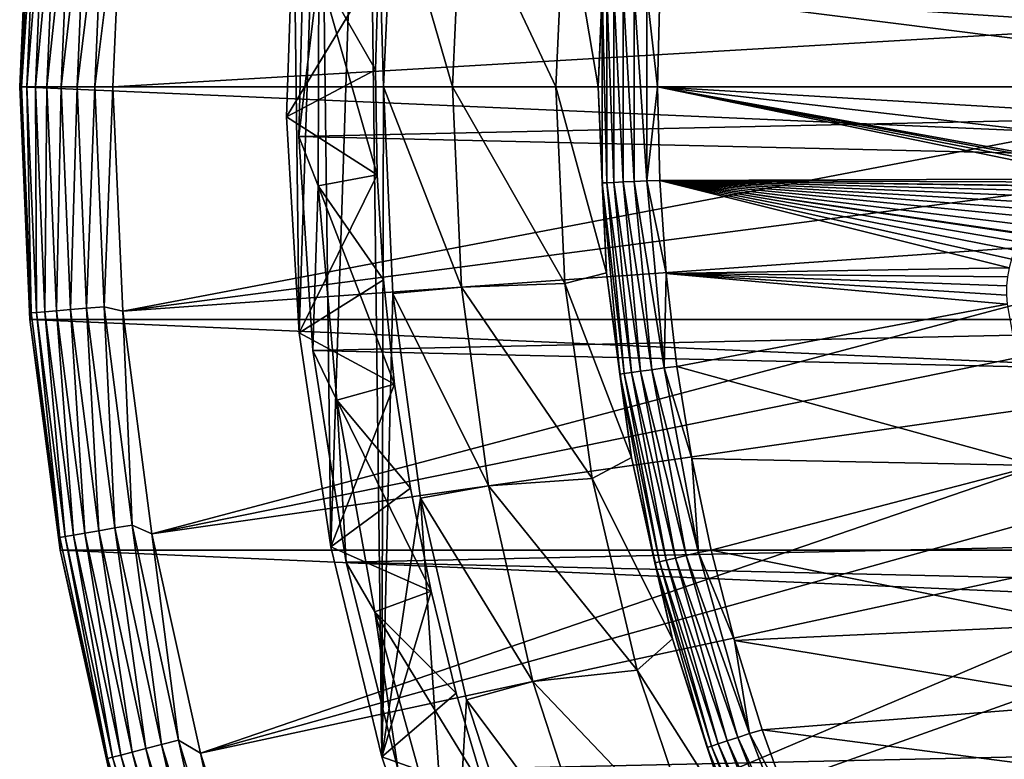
# Model space of a CAD drawing. Header units: metres. Extents: x -22 to 73, y -229 to 22.
# Tile 69 of 256: x -22.5 to -14.2, y -5.67 to 0.57. Entities that reach past the tile are written whole.
import ezdxf

# ---------------------------------------------------------------- set-up
doc = ezdxf.new("R2010")
doc.units = ezdxf.units.M
doc.layers.add('solid_509500_SW0001', color=7, linetype='CONTINUOUS')

msp = doc.modelspace()

# ---------------------------------------------------------------- linework, layer by layer
at = {"layer": 'solid_509500_SW0001'}
for points in [[(-19.874929, -3.879371, 6.7), (-19.965528, 3.382325, 6.7), (-19.579906, 5.166209, 6.7)], [(-19.445177, -5.652215, 6.7), (-19.874929, -3.879371, 6.7), (-19.579906, 5.166209, 6.7)], [(-19.579906, 5.166209, 6.7), (-19.353697, 1.741884, 6.7), (-19.431925, 0, 6.7)], [(-19.445177, -5.652215, 6.7), (-19.579906, 5.166209, 6.7), (-19.431925, 0, 6.7)], [(-20.14352, -2.073893, 6.7), (-20.188919, 1.571638, 6.7), (-19.965528, 3.382325, 6.7)], [(-19.874929, -3.879371, 6.7), (-20.14352, -2.073893, 6.7), (-19.965528, 3.382325, 6.7)], [(20.021786, 2.269483, 0.034086), (-20.101875, 1.391804, 0.034086), (20.14465, 0.464279, 0.034086)], [(-22.5, 0), (-22.414381, 1.961005), (22.5, 0)], [(-22.414381, 1.961004, 119.213844), (-22.414381, 1.961005), (-22.5, 0)], [(-22.5, 0, 119.213844), (-22.414381, 1.961004, 119.213844), (-22.5, 0)], [(-22.403965, 1.906858, 119.368202), (-22.414381, 1.961004, 119.213844), (-22.5, 0, 119.213844)], [(-22.414381, 1.961005), (22.414381, 1.961005), (22.5, 0)], [(-22.403965, 1.906858, 119.368202), (-22.5, 0, 119.213844), (-22.484966, 0, 119.368202)], [(-22.403965, 1.906858, 119.368202), (-22.484966, 0, 119.368202), (-22.359531, 1.903077, 119.516907)], [(-22.484966, 0, 119.368202), (-22.440374, 0, 119.516907), (-22.359531, 1.903077, 119.516907)], [(-22.359531, 1.903077, 119.516907), (-22.440374, 0, 119.516907), (-22.287319, 1.89693, 119.654198)], [(-22.440374, 0, 119.516907), (-22.367899, 0, 119.654198), (-22.287319, 1.89693, 119.654198)], [(-22.287319, 1.89693, 119.654198), (-22.367899, 0, 119.654198), (-22.190044, 1.888651, 119.774902)], [(-22.367899, 0, 119.654198), (-22.270273, 0, 119.774902), (-22.190044, 1.888651, 119.774902)], [(-22.190044, 1.888651, 119.774902), (-22.270273, 0, 119.774902), (-22.071373, 1.878551, 119.874481)], [(-22.270273, 0, 119.774902), (-22.151173, 0, 119.874481), (-22.071373, 1.878551, 119.874481)], [(-22.071373, 1.878551, 119.874481), (-22.151173, 0, 119.874481), (-21.935772, 1.867009, 119.949181)], [(-22.151173, 0, 119.874481), (-22.015081, 0, 119.949181), (-21.935772, 1.867009, 119.949181)], [(-21.935772, 1.867009, 119.949181), (-22.015081, 0, 119.949181), (-21.788349, 1.854462, 119.996193)], [(-22.015081, 0, 119.949181), (-21.867125, 0, 119.996193), (-21.788349, 1.854462, 119.996193)], [(-21.867125, 0, 119.996193), (-21.713963, 0, 120.013718), (-21.631334, 1.892496, 120.013718)], [(-21.788349, 1.854462, 119.996193), (-21.867125, 0, 119.996193), (-21.631334, 1.892496, 120.013718)], [(-11.684937, 0.592593, 120.188515), (-21.631334, 1.892496, 120.013718), (-21.713963, 0, 120.013718)], [(-19.431925, 0, 6.7), (-19.353697, 1.741884, 6.7), (-18.85, 0, 40.038475)], [(-19.353697, 1.741884, 6.7), (-18.774115, 1.689701, 40.038475), (-18.85, 0, 40.038475)], [(-18.774115, 1.689717, 90), (-18.85, 0, 90), (-18.774115, 1.689701, 40.038475)], [(-17.977919, 0, 90), (-18.85, 0, 90), (-18.774115, 1.689717, 90)], [(-18.85, 0, 90), (-18.85, 0, 40.038475), (-18.774115, 1.689701, 40.038475)], [(-17.901228, 1.658794, 90), (-17.977919, 0, 90), (-18.774115, 1.689717, 90)], [(-17.619938, 0, 110.508728), (-17.977919, 0, 90), (-17.901228, 1.658794, 90)], [(-17.549976, 1.568595, 110.508728), (-17.619938, 0, 110.508728), (-17.901228, 1.658794, 90)], [(-20.248425, -0.252639, 5.4), (-20.188921, 1.571612, 5.4), (-20.248421, -0.252616, 6.7)], [(-19.472803, 1.029519, 4.65), (-20.188921, 1.571612, 5.4), (-20.248425, -0.252639, 5.4)], [(-20.14352, -2.073893, 6.7), (-20.248421, -0.252616, 6.7), (-20.188919, 1.571638, 6.7)], [(-20.188921, 1.571612, 5.4), (-20.188919, 1.571638, 6.7), (-20.248421, -0.252616, 6.7)], [(-17.587128, 0.809733, 110.618538), (-17.619938, 0, 110.508728), (-17.549976, 1.568595, 110.508728)], [(-20.145683, -0.417051, 0.034086), (-20.101875, 1.391804, 0.034086), (-20.145678, -0.41723, 2.4)], [(20.14465, 0.464279, 0.034086), (-20.101875, 1.391804, 0.034086), (-20.145683, -0.417051, 0.034086)], [(-20.145678, -0.41723, 2.4), (-20.101854, 1.392096, 2.4), (-19.975939, 0.980724, 2.4)], [(-20.101875, 1.391804, 0.034086), (-20.101854, 1.392096, 2.4), (-20.145678, -0.41723, 2.4)], [(-19.499466, 0.144222, 4.65), (-19.472803, 1.029519, 4.65), (-20.248425, -0.252639, 5.4)], [(-19.975939, 0.980724, 2.4), (-19.472803, 1.029519, 2.9), (-19.499466, 0.144222, 2.9)], [(-19.472803, 1.029519, 2.9), (-19.472803, 1.029519, 4.65), (-19.499466, 0.144222, 4.65)], [(-19.499466, 0.144222, 2.9), (-19.472803, 1.029519, 2.9), (-19.499466, 0.144222, 4.65)], [(-20.145678, -0.41723, 2.4), (-19.975939, 0.980724, 2.4), (-19.982578, -0.834535, 2.4)], [(-19.982578, -0.834535, 2.4), (-19.975939, 0.980724, 2.4), (-19.485884, -0.741843, 2.9)], [(-19.975939, 0.980724, 2.4), (-19.499466, 0.144222, 2.9), (-19.485884, -0.741843, 2.9)], [(-17.587128, -0.809732, 110.618538), (-17.619938, 0, 110.508728), (-17.587128, 0.809733, 110.618538)], [(-17.587128, 0.809733, 110.618538), (-17.549118, 0.807983, 110.722641), (-17.549118, -0.807982, 110.722641)], [(-17.587128, -0.809732, 110.618538), (-17.587128, 0.809733, 110.618538), (-17.549118, -0.807982, 110.722641)], [(-17.549118, 0.807983, 110.722641), (-17.489134, 0.805221, 110.815804), (-17.489134, -0.80522, 110.815804)], [(-17.549118, -0.807982, 110.722641), (-17.549118, 0.807983, 110.722641), (-17.489134, -0.80522, 110.815804)], [(-17.489134, 0.805221, 110.815804), (-17.41012, 0.801583, 110.89344), (-17.41012, -0.801583, 110.89344)], [(-17.489134, -0.80522, 110.815804), (-17.489134, 0.805221, 110.815804), (-17.41012, -0.801583, 110.89344)], [(-17.41012, 0.801583, 110.89344), (-17.315962, 0.797248, 110.951752), (-17.315962, -0.797248, 110.951752)], [(-17.41012, -0.801583, 110.89344), (-17.41012, 0.801583, 110.89344), (-17.315962, -0.797248, 110.951752)], [(-17.315962, 0.797248, 110.951752), (-17.211285, 0.792428, 110.987862), (-17.211285, -0.792428, 110.987862)], [(-17.315962, -0.797248, 110.951752), (-17.315962, 0.797248, 110.951752), (-17.211285, -0.792428, 110.987862)], [(-17.211285, 0.792428, 110.987862), (-17.10187, 0.787984, 111), (-17.120014, 0, 111)], [(-17.211285, -0.792428, 110.987862), (-17.211285, 0.792428, 110.987862), (-17.120014, 0, 111)], [(-17.120014, 0, 111), (-17.10187, 0.787984, 111), (-10.862009, 0, 111)], [(-17.10187, 0.787984, 111), (-10.837731, 0.371994, 111), (-10.862009, 0, 111)], [(-17.10187, 0.787984, 111), (-13.038911, 0.737789, 111), (-10.837731, 0.371994, 111)], [(-11.684937, 0.592593, 120.188515), (-21.713963, 0, 120.013718), (-11.699954, 0, 120.188515)], [(20.14465, 0.464279, 0.034086), (-20.145683, -0.417051, 0.034086), (20.10508, -1.344709, 0.034086)], [(-19.485884, -0.741843, 4.65), (-19.499466, 0.144222, 4.65), (-20.248425, -0.252639, 5.4)], [(-19.499466, 0.144222, 2.9), (-19.499466, 0.144222, 4.65), (-19.485884, -0.741843, 4.65)], [(-19.485884, -0.741843, 2.9), (-19.499466, 0.144222, 2.9), (-19.485884, -0.741843, 4.65)], [(22.414381, -1.961005), (-22.5, 0), (22.5, 0)], [(22.414381, -1.961005), (-22.414381, -1.961005), (-22.5, 0)], [(-22.5, 0, 119.213844), (-22.5, 0), (-22.414381, -1.961005)], [(-22.414381, -1.961004, 119.213844), (-22.5, 0, 119.213844), (-22.414381, -1.961005)], [(-22.484966, 0, 119.368202), (-22.5, 0, 119.213844), (-22.414381, -1.961004, 119.213844)], [(-21.788349, -1.854462, 119.996193), (-21.713963, 0, 120.013718), (-21.867125, 0, 119.996193)], [(-21.788349, -1.854462, 119.996193), (-21.631334, -1.892496, 120.013718), (-21.713963, 0, 120.013718)], [(-21.631334, -1.892496, 120.013718), (-11.699954, 0, 120.188515), (-21.713963, 0, 120.013718)], [(-11.684937, -0.592593, 120.188515), (-11.699954, 0, 120.188515), (-21.631334, -1.892496, 120.013718)], [(-19.445177, -5.652215, 6.7), (-19.431925, 0, 6.7), (-19.353697, -1.741884, 6.7)], [(-19.431925, 0, 6.7), (-18.85, 0, 40.038475), (-18.774115, -1.689701, 40.038475)], [(-19.353697, -1.741884, 6.7), (-19.431925, 0, 6.7), (-18.774115, -1.689701, 40.038475)], [(-18.774115, -1.689717, 90), (-18.85, 0, 40.038475), (-18.85, 0, 90)], [(-18.774115, -1.689701, 40.038475), (-18.85, 0, 40.038475), (-18.774115, -1.689717, 90)], [(-17.901228, -1.658794, 90), (-18.774115, -1.689717, 90), (-18.85, 0, 90)], [(-17.977919, 0, 90), (-17.901228, -1.658794, 90), (-18.85, 0, 90)], [(-17.549976, -1.568595, 110.508728), (-17.901228, -1.658794, 90), (-17.977919, 0, 90)], [(-17.549976, -1.568595, 110.508728), (-17.977919, 0, 90), (-17.619938, 0, 110.508728)], [(-17.587128, -0.809732, 110.618538), (-17.549976, -1.568595, 110.508728), (-17.619938, 0, 110.508728)], [(-17.120014, 0, 111), (-10.862009, 0, 111), (-10.837731, -0.371994, 111)], [(-22.403965, -1.906858, 119.368202), (-22.484966, 0, 119.368202), (-22.414381, -1.961004, 119.213844)], [(-22.403965, -1.906858, 119.368202), (-22.440374, 0, 119.516907), (-22.484966, 0, 119.368202)], [(-22.359531, -1.903077, 119.516907), (-22.367899, 0, 119.654198), (-22.440374, 0, 119.516907)], [(-22.403965, -1.906858, 119.368202), (-22.359531, -1.903077, 119.516907), (-22.440374, 0, 119.516907)], [(-22.287319, -1.89693, 119.654198), (-22.270273, 0, 119.774902), (-22.367899, 0, 119.654198)], [(-22.359531, -1.903077, 119.516907), (-22.287319, -1.89693, 119.654198), (-22.367899, 0, 119.654198)], [(-22.287319, -1.89693, 119.654198), (-22.190044, -1.888651, 119.774902), (-22.270273, 0, 119.774902)], [(-22.190044, -1.888651, 119.774902), (-22.151173, 0, 119.874481), (-22.270273, 0, 119.774902)], [(-22.190044, -1.888651, 119.774902), (-22.071373, -1.878551, 119.874481), (-22.151173, 0, 119.874481)], [(-22.071373, -1.878551, 119.874481), (-22.015081, 0, 119.949181), (-22.151173, 0, 119.874481)], [(-22.071373, -1.878551, 119.874481), (-21.935772, -1.867009, 119.949181), (-22.015081, 0, 119.949181)], [(-21.935772, -1.867009, 119.949181), (-21.867125, 0, 119.996193), (-22.015081, 0, 119.949181)], [(-21.935772, -1.867009, 119.949181), (-21.788349, -1.854462, 119.996193), (-21.867125, 0, 119.996193)], [(-17.211285, -0.792428, 110.987862), (-17.120014, 0, 111), (-17.10187, -0.787984, 111)], [(-17.120014, 0, 111), (-10.837731, -0.371994, 111), (-10.765279, -0.737789, 111)], [(-13.03891, -0.737789, 111), (-17.120014, 0, 111), (-10.765279, -0.737789, 111)], [(-13.352925, -0.775379, 111), (-17.10187, -0.787984, 111), (-17.120014, 0, 111)], [(-13.250523, -0.754655, 111), (-13.352925, -0.775379, 111), (-17.120014, 0, 111)], [(-13.145473, -0.742034, 111), (-13.250523, -0.754655, 111), (-17.120014, 0, 111)], [(-13.03891, -0.737789, 111), (-13.145473, -0.742034, 111), (-17.120014, 0, 111)], [(-20.248425, -0.252639, 5.4), (-20.248421, -0.252616, 6.7), (-20.14352, -2.073893, 6.7)], [(-20.14352, -2.073911, 5.4), (-20.248425, -0.252639, 5.4), (-20.14352, -2.073893, 6.7)], [(-19.485884, -0.741843, 4.65), (-20.248425, -0.252639, 5.4), (-20.14352, -2.073911, 5.4)], [(-20.145683, -0.417051, 0.034086), (-20.145678, -0.41723, 2.4), (-20.027086, -2.222223, 2.4)], [(-20.02705, -2.222552, 0.034086), (-20.145683, -0.417051, 0.034086), (-20.027086, -2.222223, 2.4)], [(20.10508, -1.344709, 0.034086), (-20.145683, -0.417051, 0.034086), (-20.02705, -2.222552, 0.034086)], [(-20.027086, -2.222223, 2.4), (-20.145678, -0.41723, 2.4), (-19.982578, -0.834535, 2.4)], [(-11.639926, -1.183665, 120.188515), (-11.684937, -0.592593, 120.188515), (-21.631334, -1.892496, 120.013718)], [(-19.432007, -1.627004, 4.65), (-19.485884, -0.741843, 4.65), (-20.14352, -2.073911, 5.4)], [(-19.982578, -0.834535, 2.4), (-19.485884, -0.741843, 2.9), (-19.432007, -1.627004, 2.9)], [(-19.485884, -0.741843, 2.9), (-19.485884, -0.741843, 4.65), (-19.432007, -1.627004, 4.65)], [(-19.432007, -1.627004, 2.9), (-19.485884, -0.741843, 2.9), (-19.432007, -1.627004, 4.65)], [(-17.587128, -0.809732, 110.618538), (-17.549118, -0.807982, 110.722641), (-17.400631, -2.417111, 110.722641)], [(-17.438318, -2.422346, 110.618538), (-17.549976, -1.568595, 110.508728), (-17.587128, -0.809732, 110.618538)], [(-17.438318, -2.422346, 110.618538), (-17.587128, -0.809732, 110.618538), (-17.400631, -2.417111, 110.722641)], [(-17.549118, -0.807982, 110.722641), (-17.489134, -0.80522, 110.815804), (-17.341154, -2.408849, 110.815804)], [(-17.400631, -2.417111, 110.722641), (-17.549118, -0.807982, 110.722641), (-17.341154, -2.408849, 110.815804)], [(-17.489134, -0.80522, 110.815804), (-17.41012, -0.801583, 110.89344), (-17.26281, -2.397966, 110.89344)], [(-17.341154, -2.408849, 110.815804), (-17.489134, -0.80522, 110.815804), (-17.26281, -2.397966, 110.89344)], [(-17.41012, -0.801583, 110.89344), (-17.315962, -0.797248, 110.951752), (-17.169447, -2.384997, 110.951752)], [(-17.26281, -2.397966, 110.89344), (-17.41012, -0.801583, 110.89344), (-17.169447, -2.384997, 110.951752)], [(-17.315962, -0.797248, 110.951752), (-17.211285, -0.792428, 110.987862), (-17.065655, -2.370579, 110.987862)], [(-17.169447, -2.384997, 110.951752), (-17.315962, -0.797248, 110.951752), (-17.065655, -2.370579, 110.987862)], [(-17.211285, -0.792428, 110.987862), (-17.10187, -0.787984, 111), (-17.047476, -1.574299, 111)], [(-17.065655, -2.370579, 110.987862), (-17.211285, -0.792428, 110.987862), (-17.047476, -1.574299, 111)], [(-13.352925, -0.775379, 111), (-13.451639, -0.803791, 111), (-17.10187, -0.787984, 111)], [(-14.155796, -1.526532, 111), (-17.047476, -1.574299, 111), (-17.10187, -0.787984, 111)], [(-14.134984, -1.451621, 111), (-14.155796, -1.526532, 111), (-17.10187, -0.787984, 111)], [(-14.107279, -1.377906, 111), (-14.134984, -1.451621, 111), (-17.10187, -0.787984, 111)], [(-14.07262, -1.30572, 111), (-14.107279, -1.377906, 111), (-17.10187, -0.787984, 111)], [(-14.036029, -1.243304, 111), (-14.07262, -1.30572, 111), (-17.10187, -0.787984, 111)], [(-14.03095, -1.235438, 111), (-14.036029, -1.243304, 111), (-17.10187, -0.787984, 111)], [(-13.98222, -1.167488, 111), (-14.03095, -1.235438, 111), (-17.10187, -0.787984, 111)], [(-13.926421, -1.102354, 111), (-13.98222, -1.167488, 111), (-17.10187, -0.787984, 111)], [(-13.863593, -1.040578, 111), (-13.926421, -1.102354, 111), (-17.10187, -0.787984, 111)], [(-13.793846, -0.982747, 111), (-13.863593, -1.040578, 111), (-17.10187, -0.787984, 111)], [(-13.717388, -0.929492, 111), (-13.793846, -0.982747, 111), (-17.10187, -0.787984, 111)], [(-13.634542, -0.881473, 111), (-13.717388, -0.929492, 111), (-17.10187, -0.787984, 111)], [(-13.545759, -0.839357, 111), (-13.634542, -0.881473, 111), (-17.10187, -0.787984, 111)], [(-13.5418, -0.837681, 111), (-13.545759, -0.839357, 111), (-17.10187, -0.787984, 111)], [(-13.451639, -0.803791, 111), (-13.5418, -0.837681, 111), (-17.10187, -0.787984, 111)], [(-20.027086, -2.222223, 2.4), (-19.982578, -0.834535, 2.4), (-19.824772, -2.64164, 2.4)], [(-19.982578, -0.834535, 2.4), (-19.432007, -1.627004, 2.9), (-19.337999, -2.508342, 2.9)], [(-19.824772, -2.64164, 2.4), (-19.982578, -0.834535, 2.4), (-19.337999, -2.508342, 2.9)], [(-11.639926, -1.183665, 120.188515), (-21.631334, -1.892496, 120.013718), (-21.384079, -3.77059, 120.013718)], [(-11.565034, -1.771698, 120.188515), (-11.639926, -1.183665, 120.188515), (-21.384079, -3.77059, 120.013718)], [(20.10508, -1.344709, 0.034086), (-20.02705, -2.222552, 0.034086), (19.903395, -3.142828, 0.034086)], [(-17.549976, -1.568595, 110.508728), (-17.340652, -3.124733, 110.508728), (-17.901228, -1.658794, 90)], [(-17.438318, -2.422346, 110.618538), (-17.340652, -3.124733, 110.508728), (-17.549976, -1.568595, 110.508728)], [(-17.065655, -2.370579, 110.987862), (-17.047476, -1.574299, 111), (-16.956949, -2.357274, 111)], [(-14.155796, -1.526532, 111), (-14.169761, -1.602342, 111), (-17.047476, -1.574299, 111)], [(-14.170749, -1.831973, 111), (-16.956949, -2.357274, 111), (-17.047476, -1.574299, 111)], [(-14.177224, -1.755486, 111), (-14.170749, -1.831973, 111), (-17.047476, -1.574299, 111)], [(-14.176904, -1.678776, 111), (-14.177224, -1.755486, 111), (-17.047476, -1.574299, 111)], [(-14.169761, -1.602342, 111), (-14.176904, -1.678776, 111), (-17.047476, -1.574299, 111)], [(-19.337999, -2.508342, 4.65), (-19.432007, -1.627004, 4.65), (-20.14352, -2.073911, 5.4)], [(-19.432007, -1.627004, 2.9), (-19.432007, -1.627004, 4.65), (-19.337999, -2.508342, 4.65)], [(-19.337999, -2.508342, 2.9), (-19.432007, -1.627004, 2.9), (-19.337999, -2.508342, 4.65)], [(-17.901228, -1.658794, 90), (-17.67181, -3.303435, 90), (-18.774115, -1.689717, 90)], [(-17.340652, -3.124733, 110.508728), (-17.67181, -3.303435, 90), (-17.901228, -1.658794, 90)], [(-19.445177, -5.652215, 6.7), (-19.353697, -1.741884, 6.7), (-19.119663, -3.469611, 6.7)], [(-19.353697, -1.741884, 6.7), (-18.774115, -1.689701, 40.038475), (-18.547073, -3.365798, 40.038475)], [(-19.119663, -3.469611, 6.7), (-19.353697, -1.741884, 6.7), (-18.547073, -3.365798, 40.038475)], [(-18.774115, -1.689701, 40.038475), (-18.774115, -1.689717, 90), (-18.547068, -3.365827, 90)], [(-18.547073, -3.365798, 40.038475), (-18.774115, -1.689701, 40.038475), (-18.547068, -3.365827, 90)], [(-17.67181, -3.303435, 90), (-18.547068, -3.365827, 90), (-18.774115, -1.689717, 90)], [(-11.460456, -2.355184, 120.188515), (-11.565034, -1.771698, 120.188515), (-21.384079, -3.77059, 120.013718)], [(-22.403965, -1.906858, 119.368202), (-22.414381, -1.961004, 119.213844), (-22.161541, -3.799978, 119.368202)], [(-22.403965, -1.906858, 119.368202), (-22.161541, -3.799978, 119.368202), (-22.359531, -1.903077, 119.516907)], [(-22.359531, -1.903077, 119.516907), (-22.11759, -3.792442, 119.516907), (-22.287319, -1.89693, 119.654198)], [(-22.161541, -3.799978, 119.368202), (-22.11759, -3.792442, 119.516907), (-22.359531, -1.903077, 119.516907)], [(-22.287319, -1.89693, 119.654198), (-22.046158, -3.780193, 119.654198), (-22.190044, -1.888651, 119.774902)], [(-22.11759, -3.792442, 119.516907), (-22.046158, -3.780193, 119.654198), (-22.287319, -1.89693, 119.654198)], [(-22.190044, -1.888651, 119.774902), (-21.949936, -3.763695, 119.774902), (-22.071373, -1.878551, 119.874481)], [(-22.046158, -3.780193, 119.654198), (-21.949936, -3.763695, 119.774902), (-22.190044, -1.888651, 119.774902)], [(-22.071373, -1.878551, 119.874481), (-21.832548, -3.743566, 119.874481), (-21.935772, -1.867009, 119.949181)], [(-21.949936, -3.763695, 119.774902), (-21.832548, -3.743566, 119.874481), (-22.071373, -1.878551, 119.874481)], [(-21.935772, -1.867009, 119.949181), (-21.698414, -3.720567, 119.949181), (-21.788349, -1.854462, 119.996193)], [(-21.832548, -3.743566, 119.874481), (-21.698414, -3.720567, 119.949181), (-21.935772, -1.867009, 119.949181)], [(-21.788349, -1.854462, 119.996193), (-21.552586, -3.695562, 119.996193), (-21.631334, -1.892496, 120.013718)], [(-21.698414, -3.720567, 119.949181), (-21.552586, -3.695562, 119.996193), (-21.788349, -1.854462, 119.996193)], [(-21.552586, -3.695562, 119.996193), (-21.384079, -3.77059, 120.013718), (-21.631334, -1.892496, 120.013718)], [(-14.170749, -1.831973, 111), (-13.927104, -3.194046, 111), (-16.956949, -2.357274, 111)], [(-22.414381, -1.961004, 119.213844), (-22.414381, -1.961005), (-22.158175, -3.907085)], [(-22.158175, -3.907084, 119.213844), (-22.414381, -1.961004, 119.213844), (-22.158175, -3.907085)], [(-22.161541, -3.799978, 119.368202), (-22.414381, -1.961004, 119.213844), (-22.158175, -3.907084, 119.213844)], [(22.158175, -3.907085), (-22.158175, -3.907085), (-22.414381, -1.961005)], [(22.414381, -1.961005), (22.158175, -3.907085), (-22.414381, -1.961005)], [(-20.14352, -2.073911, 5.4), (-20.14352, -2.073893, 6.7), (-19.874929, -3.879371, 6.7)], [(-19.874931, -3.879384, 5.4), (-20.14352, -2.073911, 5.4), (-19.874929, -3.879371, 6.7)], [(-19.337999, -2.508342, 4.65), (-20.14352, -2.073911, 5.4), (-19.874931, -3.879384, 5.4)], [(-19.746881, -4.010374, 2.4), (-20.027086, -2.222223, 2.4), (-19.824772, -2.64164, 2.4)], [(-20.02705, -2.222552, 0.034086), (-20.027086, -2.222223, 2.4), (-19.746881, -4.010374, 2.4)], [(-19.746927, -4.010159, 0.034086), (-20.02705, -2.222552, 0.034086), (-19.746881, -4.010374, 2.4)], [(19.903395, -3.142828, 0.034086), (-20.02705, -2.222552, 0.034086), (-19.746927, -4.010159, 0.034086)], [(-11.460456, -2.355184, 120.188515), (-21.384079, -3.77059, 120.013718), (-20.974077, -5.619987, 120.013718)], [(-11.326458, -2.932623, 120.188515), (-11.460456, -2.355184, 120.188515), (-20.974077, -5.619987, 120.013718)], [(-17.341154, -2.408849, 110.815804), (-17.26281, -2.397966, 110.89344), (-16.969433, -3.974059, 110.89344)], [(-17.26281, -2.397966, 110.89344), (-17.169447, -2.384997, 110.951752), (-16.877659, -3.952567, 110.951752)], [(-16.969433, -3.974059, 110.89344), (-17.26281, -2.397966, 110.89344), (-16.877659, -3.952567, 110.951752)], [(-17.169447, -2.384997, 110.951752), (-17.065655, -2.370579, 110.987862), (-16.775631, -3.928673, 110.987862)], [(-16.877659, -3.952567, 110.951752), (-17.169447, -2.384997, 110.951752), (-16.775631, -3.928673, 110.987862)], [(-17.065655, -2.370579, 110.987862), (-16.956949, -2.357274, 111), (-16.830481, -3.135247, 111)], [(-16.775631, -3.928673, 110.987862), (-17.065655, -2.370579, 110.987862), (-16.830481, -3.135247, 111)], [(-13.927104, -3.194046, 111), (-16.830481, -3.135247, 111), (-16.956949, -2.357274, 111)], [(-17.438318, -2.422346, 110.618538), (-17.400631, -2.417111, 110.722641), (-17.104914, -4.005787, 110.722641)], [(-17.14196, -4.014463, 110.618538), (-17.340652, -3.124733, 110.508728), (-17.438318, -2.422346, 110.618538)], [(-17.14196, -4.014463, 110.618538), (-17.438318, -2.422346, 110.618538), (-17.104914, -4.005787, 110.722641)], [(-17.400631, -2.417111, 110.722641), (-17.341154, -2.408849, 110.815804), (-17.046448, -3.992095, 110.815804)], [(-17.104914, -4.005787, 110.722641), (-17.400631, -2.417111, 110.722641), (-17.046448, -3.992095, 110.815804)], [(-17.046448, -3.992095, 110.815804), (-17.341154, -2.408849, 110.815804), (-16.969433, -3.974059, 110.89344)], [(-19.204151, -3.383869, 4.65), (-19.337999, -2.508342, 4.65), (-19.874931, -3.879384, 5.4)], [(-19.824772, -2.64164, 2.4), (-19.337999, -2.508342, 2.9), (-19.204151, -3.383869, 2.9)], [(-19.337999, -2.508342, 2.9), (-19.337999, -2.508342, 4.65), (-19.204151, -3.383869, 4.65)], [(-19.204151, -3.383869, 2.9), (-19.337999, -2.508342, 2.9), (-19.204151, -3.383869, 4.65)], [(-19.824772, -2.64164, 2.4), (-19.204151, -3.383869, 2.9), (-19.030556, -4.25299, 2.9)], [(-19.503572, -4.428375, 2.4), (-19.824772, -2.64164, 2.4), (-19.030556, -4.25299, 2.9)], [(-19.746881, -4.010374, 2.4), (-19.824772, -2.64164, 2.4), (-19.503572, -4.428375, 2.4)], [(-11.163385, -3.502535, 120.188515), (-11.326458, -2.932623, 120.188515), (-20.974077, -5.619987, 120.013718)], [(19.903395, -3.142828, 0.034086), (-19.746927, -4.010159, 0.034086), (19.541224, -4.915596, 0.034086)], [(-17.340652, -3.124733, 110.508728), (-16.993626, -4.656058, 110.508728), (-17.67181, -3.303435, 90)], [(-17.14196, -4.014463, 110.618538), (-16.993626, -4.656058, 110.508728), (-17.340652, -3.124733, 110.508728)], [(-13.927104, -3.194046, 111), (-16.668339, -3.906573, 111), (-16.830481, -3.135247, 111)], [(-16.775631, -3.928673, 110.987862), (-16.830481, -3.135247, 111), (-16.668339, -3.906573, 111)], [(-13.927104, -3.194046, 111), (-13.550057, -4.534544, 111), (-16.668339, -3.906573, 111)], [(-17.67181, -3.303435, 90), (-17.291622, -4.919893, 90), (-18.547068, -3.365827, 90)], [(-16.993626, -4.656058, 110.508728), (-17.291622, -4.919893, 90), (-17.67181, -3.303435, 90)], [(-19.030556, -4.25299, 4.65), (-19.204151, -3.383869, 4.65), (-19.874931, -3.879384, 5.4)], [(-19.204151, -3.383869, 2.9), (-19.204151, -3.383869, 4.65), (-19.030556, -4.25299, 4.65)], [(-19.030556, -4.25299, 2.9), (-19.204151, -3.383869, 2.9), (-19.030556, -4.25299, 4.65)], [(-19.119663, -3.469611, 6.7), (-18.547073, -3.365798, 40.038475), (-18.1707, -5.014794, 40.038475)], [(-18.547073, -3.365798, 40.038475), (-18.547068, -3.365827, 90), (-18.170689, -5.014833, 90)], [(-18.1707, -5.014794, 40.038475), (-18.547073, -3.365798, 40.038475), (-18.170689, -5.014833, 90)], [(-17.291622, -4.919893, 90), (-18.170689, -5.014833, 90), (-18.547068, -3.365827, 90)], [(-18.857161, -7.380366, 6.7), (-19.445177, -5.652215, 6.7), (-19.119663, -3.469611, 6.7)], [(-18.731636, -5.16967, 6.7), (-19.119663, -3.469611, 6.7), (-18.1707, -5.014794, 40.038475)], [(-18.857161, -7.380366, 6.7), (-19.119663, -3.469611, 6.7), (-18.731636, -5.16967, 6.7)], [(-11.163385, -3.502535, 120.188515), (-20.974077, -5.619987, 120.013718), (-20.404449, -7.426612, 120.013718)], [(-10.971657, -4.063456, 120.188515), (-11.163385, -3.502535, 120.188515), (-20.404449, -7.426612, 120.013718)], [(-21.832548, -3.743566, 119.874481), (-21.43642, -5.58161, 119.874481), (-21.698414, -3.720567, 119.949181)], [(-21.698414, -3.720567, 119.949181), (-21.30472, -5.547318, 119.949181), (-21.552586, -3.695562, 119.996193)], [(-21.43642, -5.58161, 119.874481), (-21.30472, -5.547318, 119.949181), (-21.698414, -3.720567, 119.949181)], [(-21.552586, -3.695562, 119.996193), (-21.161537, -5.510036, 119.996193), (-21.384079, -3.77059, 120.013718)], [(-21.30472, -5.547318, 119.949181), (-21.161537, -5.510036, 119.996193), (-21.552586, -3.695562, 119.996193)], [(-22.161541, -3.799978, 119.368202), (-21.759443, -5.665719, 119.368202), (-22.11759, -3.792442, 119.516907)], [(-22.161541, -3.799978, 119.368202), (-22.158175, -3.907084, 119.213844), (-21.759443, -5.665719, 119.368202)], [(-22.11759, -3.792442, 119.516907), (-21.71629, -5.654482, 119.516907), (-22.046158, -3.780193, 119.654198)], [(-21.759443, -5.665719, 119.368202), (-21.71629, -5.654482, 119.516907), (-22.11759, -3.792442, 119.516907)], [(-22.046158, -3.780193, 119.654198), (-21.646152, -5.63622, 119.654198), (-21.949936, -3.763695, 119.774902)], [(-21.71629, -5.654482, 119.516907), (-21.646152, -5.63622, 119.654198), (-22.046158, -3.780193, 119.654198)], [(-21.949936, -3.763695, 119.774902), (-21.551678, -5.61162, 119.774902), (-21.832548, -3.743566, 119.874481)], [(-21.646152, -5.63622, 119.654198), (-21.551678, -5.61162, 119.774902), (-21.949936, -3.763695, 119.774902)], [(-21.551678, -5.61162, 119.774902), (-21.43642, -5.58161, 119.874481), (-21.832548, -3.743566, 119.874481)], [(-21.161537, -5.510036, 119.996193), (-20.974077, -5.619987, 120.013718), (-21.384079, -3.77059, 120.013718)], [(-19.874931, -3.879384, 5.4), (-19.874929, -3.879371, 6.7), (-19.445177, -5.652215, 6.7)], [(-19.445177, -5.652222, 5.4), (-19.874931, -3.879384, 5.4), (-19.445177, -5.652215, 6.7)], [(-19.030556, -4.25299, 4.65), (-19.874931, -3.879384, 5.4), (-19.445177, -5.652222, 5.4)], [(-22.158175, -3.907084, 119.213844), (-22.158175, -3.907085), (-21.73333, -5.823431)], [(-21.733332, -5.823429, 119.213844), (-22.158175, -3.907084, 119.213844), (-21.73333, -5.823431)], [(-21.759443, -5.665719, 119.368202), (-22.158175, -3.907084, 119.213844), (-21.733332, -5.823429, 119.213844)], [(21.73333, -5.823431), (-21.73333, -5.823431), (-22.158175, -3.907085)], [(22.158175, -3.907085), (21.73333, -5.823431), (-22.158175, -3.907085)], [(-17.046448, -3.992095, 110.815804), (-16.969433, -3.974059, 110.89344), (-16.532476, -5.516528, 110.89344)], [(-16.969433, -3.974059, 110.89344), (-16.877659, -3.952567, 110.951752), (-16.443064, -5.486692, 110.951752)], [(-16.532476, -5.516528, 110.89344), (-16.969433, -3.974059, 110.89344), (-16.443064, -5.486692, 110.951752)], [(-16.877659, -3.952567, 110.951752), (-16.775631, -3.928673, 110.987862), (-16.343662, -5.453525, 110.987862)], [(-16.443064, -5.486692, 110.951752), (-16.877659, -3.952567, 110.951752), (-16.343662, -5.453525, 110.987862)], [(-16.775631, -3.928673, 110.987862), (-16.668339, -3.906573, 111), (-16.470867, -4.669621, 111)], [(-16.343662, -5.453525, 110.987862), (-16.775631, -3.928673, 110.987862), (-16.470867, -4.669621, 111)], [(-13.550057, -4.534544, 111), (-16.470867, -4.669621, 111), (-16.668339, -3.906573, 111)], [(-10.971657, -4.063456, 120.188515), (-20.404449, -7.426612, 120.013718), (-19.679533, -9.176717, 120.013718)], [(-19.746927, -4.010159, 0.034086), (-19.746881, -4.010374, 2.4), (-19.307688, -5.765032, 2.4)], [(-19.307583, -5.765389, 0.034086), (-19.746927, -4.010159, 0.034086), (-19.307688, -5.765032, 2.4)], [(19.541224, -4.915596, 0.034086), (-19.746927, -4.010159, 0.034086), (-19.307583, -5.765389, 0.034086)], [(-19.307688, -5.765032, 2.4), (-19.746881, -4.010374, 2.4), (-19.503572, -4.428375, 2.4)], [(-10.751764, -4.613945, 120.188515), (-10.971657, -4.063456, 120.188515), (-19.679533, -9.176717, 120.013718)], [(-17.14196, -4.014463, 110.618538), (-17.104914, -4.005787, 110.722641), (-16.664467, -5.56057, 110.722641)], [(-16.70056, -5.572614, 110.618538), (-16.993626, -4.656058, 110.508728), (-17.14196, -4.014463, 110.618538)], [(-16.70056, -5.572614, 110.618538), (-17.14196, -4.014463, 110.618538), (-16.664467, -5.56057, 110.722641)], [(-17.104914, -4.005787, 110.722641), (-17.046448, -3.992095, 110.815804), (-16.607506, -5.541564, 110.815804)], [(-16.664467, -5.56057, 110.722641), (-17.104914, -4.005787, 110.722641), (-16.607506, -5.541564, 110.815804)], [(-16.607506, -5.541564, 110.815804), (-17.046448, -3.992095, 110.815804), (-16.532476, -5.516528, 110.89344)], [(-19.503572, -4.428375, 2.4), (-19.030556, -4.25299, 2.9), (-18.817514, -5.11382, 2.9)], [(-18.817514, -5.11382, 4.65), (-19.030556, -4.25299, 4.65), (-19.445177, -5.652222, 5.4)], [(-19.030556, -4.25299, 2.9), (-19.030556, -4.25299, 4.65), (-18.817514, -5.11382, 4.65)], [(-18.817514, -5.11382, 2.9), (-19.030556, -4.25299, 2.9), (-18.817514, -5.11382, 4.65)], [(-19.503572, -4.428375, 2.4), (-18.817514, -5.11382, 2.9), (-18.565739, -5.963503, 2.9)], [(-19.022135, -6.177235, 2.4), (-19.503572, -4.428375, 2.4), (-18.565739, -5.963503, 2.9)], [(-19.307688, -5.765032, 2.4), (-19.503572, -4.428375, 2.4), (-19.022135, -6.177235, 2.4)], [(-13.550057, -4.534544, 111), (-13.312278, -5.191284, 111), (-16.470867, -4.669621, 111)], [(-10.504272, -5.152591, 120.188515), (-10.751764, -4.613945, 120.188515), (-19.679533, -9.176717, 120.013718)], [(-16.993626, -4.656058, 110.508728), (-16.511652, -6.15041, 110.508728), (-17.291622, -4.919893, 90)], [(-16.70056, -5.572614, 110.618538), (-16.511652, -6.15041, 110.508728), (-16.993626, -4.656058, 110.508728)], [(-13.312278, -5.191284, 111), (-16.238483, -5.422778, 111), (-16.470867, -4.669621, 111)], [(-16.343662, -5.453525, 110.987862), (-16.470867, -4.669621, 111), (-16.238483, -5.422778, 111)], [(19.541224, -4.915596, 0.034086), (-19.307583, -5.765389, 0.034086), (19.021471, -6.648767, 0.034086)], [(-17.291622, -4.919893, 90), (-16.763908, -6.494377, 90), (-18.170689, -5.014833, 90)], [(-16.511652, -6.15041, 110.508728), (-16.763908, -6.494377, 90), (-17.291622, -4.919893, 90)], [(-18.731636, -5.16967, 6.7), (-18.1707, -5.014794, 40.038475), (-17.648027, -6.623415, 40.038475)], [(-18.1707, -5.014794, 40.038475), (-18.170689, -5.014833, 90), (-17.64801, -6.623461, 90)], [(-17.648027, -6.623415, 40.038475), (-18.1707, -5.014794, 40.038475), (-17.64801, -6.623461, 90)], [(-16.763908, -6.494377, 90), (-17.64801, -6.623461, 90), (-18.170689, -5.014833, 90)], [(-18.565739, -5.963503, 4.65), (-18.817514, -5.11382, 4.65), (-19.445177, -5.652222, 5.4)], [(-18.817514, -5.11382, 2.9), (-18.817514, -5.11382, 4.65), (-18.565739, -5.963503, 4.65)], [(-18.565739, -5.963503, 2.9), (-18.817514, -5.11382, 2.9), (-18.565739, -5.963503, 4.65)], [(-10.504272, -5.152591, 120.188515), (-19.679533, -9.176717, 120.013718), (-18.804842, -10.856981, 120.013718)], [(-18.857161, -7.380366, 6.7), (-18.731636, -5.16967, 6.7), (-18.192909, -6.827721, 6.7)], [(-10.229815, -5.678011, 120.188515), (-10.504272, -5.152591, 120.188515), (-18.804842, -10.856981, 120.013718)], [(-18.192909, -6.827721, 6.7), (-18.731636, -5.16967, 6.7), (-17.648027, -6.623415, 40.038475)], [(-13.312278, -5.191284, 111), (-13.04244, -5.836175, 111), (-16.238483, -5.422778, 111)], [(-16.443064, -5.486692, 110.951752), (-16.343662, -5.453525, 110.987862), (-15.773408, -6.932233, 110.987862)], [(-16.343662, -5.453525, 110.987862), (-16.238483, -5.422778, 111), (-15.971676, -6.164449, 111)], [(-15.773408, -6.932233, 110.987862), (-16.343662, -5.453525, 110.987862), (-15.971676, -6.164449, 111)], [(-13.04244, -5.836175, 111), (-15.971676, -6.164449, 111), (-16.238483, -5.422778, 111)], [(-21.43642, -5.58161, 119.874481), (-20.885841, -7.379437, 119.874481), (-21.30472, -5.547318, 119.949181)], [(-21.30472, -5.547318, 119.949181), (-20.757524, -7.3341, 119.949181), (-21.161537, -5.510036, 119.996193)], [(-20.885841, -7.379437, 119.874481), (-20.757524, -7.3341, 119.949181), (-21.30472, -5.547318, 119.949181)], [(-21.161537, -5.510036, 119.996193), (-20.618019, -7.28481, 119.996193), (-20.974077, -5.619987, 120.013718)], [(-20.757524, -7.3341, 119.949181), (-20.618019, -7.28481, 119.996193), (-21.161537, -5.510036, 119.996193)], [(-16.70056, -5.572614, 110.618538), (-16.664467, -5.56057, 110.722641), (-16.083019, -7.068304, 110.722641)], [(-16.664467, -5.56057, 110.722641), (-16.607506, -5.541564, 110.815804), (-16.028046, -7.044143, 110.815804)], [(-16.083019, -7.068304, 110.722641), (-16.664467, -5.56057, 110.722641), (-16.028046, -7.044143, 110.815804)], [(-16.607506, -5.541564, 110.815804), (-16.532476, -5.516528, 110.89344), (-15.955632, -7.012319, 110.89344)], [(-16.028046, -7.044143, 110.815804), (-16.607506, -5.541564, 110.815804), (-15.955632, -7.012319, 110.89344)], [(-16.532476, -5.516528, 110.89344), (-16.443064, -5.486692, 110.951752), (-15.86934, -6.974394, 110.951752)], [(-15.955632, -7.012319, 110.89344), (-16.532476, -5.516528, 110.89344), (-15.86934, -6.974394, 110.951752)], [(-15.86934, -6.974394, 110.951752), (-16.443064, -5.486692, 110.951752), (-15.773408, -6.932233, 110.987862)], [(-21.71629, -5.654482, 119.516907), (-21.158522, -7.475781, 119.516907), (-21.646152, -5.63622, 119.654198)], [(-21.646152, -5.63622, 119.654198), (-21.090187, -7.451637, 119.654198), (-21.551678, -5.61162, 119.774902)], [(-21.158522, -7.475781, 119.516907), (-21.090187, -7.451637, 119.654198), (-21.646152, -5.63622, 119.654198)], [(-21.551678, -5.61162, 119.774902), (-20.998138, -7.419115, 119.774902), (-21.43642, -5.58161, 119.874481)], [(-21.090187, -7.451637, 119.654198), (-20.998138, -7.419115, 119.774902), (-21.551678, -5.61162, 119.774902)], [(-20.998138, -7.419115, 119.774902), (-20.885841, -7.379437, 119.874481), (-21.43642, -5.58161, 119.874481)], [(-20.618019, -7.28481, 119.996193), (-20.404449, -7.426612, 120.013718), (-20.974077, -5.619987, 120.013718)], [(-16.117851, -7.083613, 110.618538), (-16.511652, -6.15041, 110.508728), (-16.70056, -5.572614, 110.618538)], [(-16.117851, -7.083613, 110.618538), (-16.70056, -5.572614, 110.618538), (-16.083019, -7.068304, 110.722641)], [(-21.759443, -5.665719, 119.368202), (-21.200567, -7.490637, 119.368202), (-21.71629, -5.654482, 119.516907)], [(-21.759443, -5.665719, 119.368202), (-21.733332, -5.823429, 119.213844), (-21.200567, -7.490637, 119.368202)], [(-21.200567, -7.490637, 119.368202), (-21.158522, -7.475781, 119.516907), (-21.71629, -5.654482, 119.516907)], [(-19.445177, -5.652222, 5.4), (-19.445177, -5.652215, 6.7), (-18.857161, -7.380366, 6.7)], [(-18.857164, -7.380367, 5.4), (-19.445177, -5.652222, 5.4), (-18.857161, -7.380366, 6.7)], [(-18.565739, -5.963503, 4.65), (-19.445177, -5.652222, 5.4), (-18.857164, -7.380367, 5.4)]]:
    msp.add_3dface(points, dxfattribs=at)

doc.saveas('drawing.dxf')
